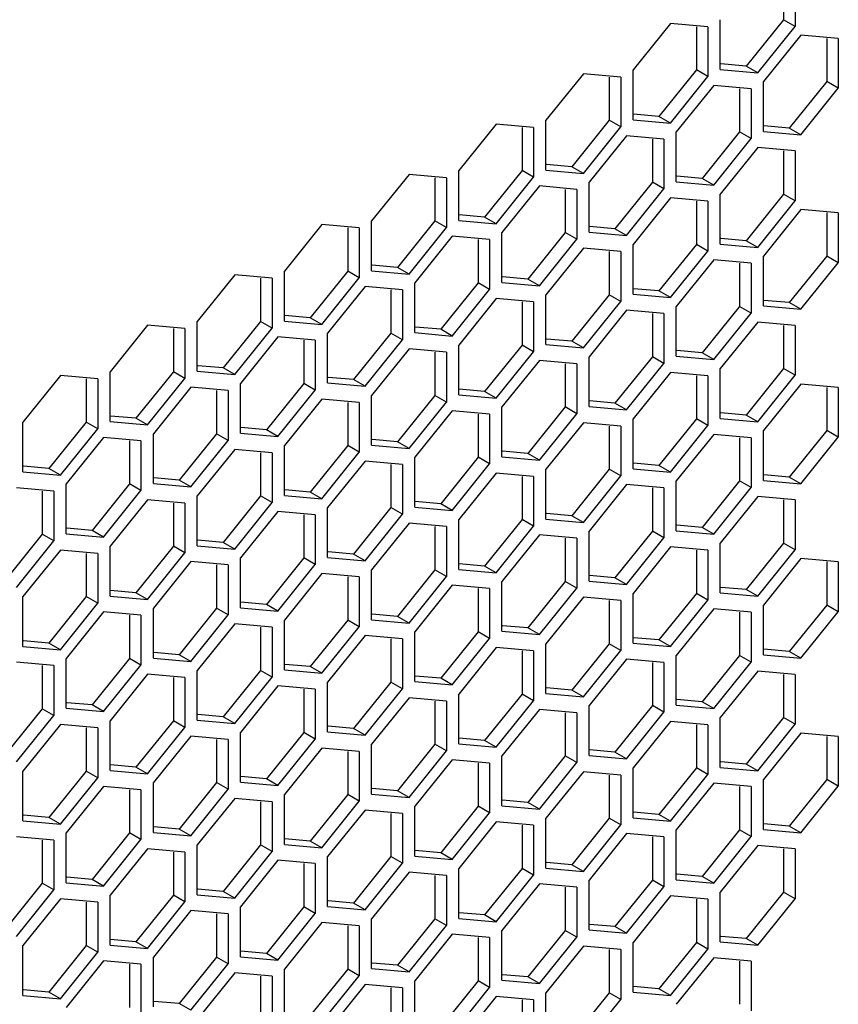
# Model space of a CAD drawing. Header units: millimetres. Extents: x 230 to 1786, y 331 to 2484.
# Tile 16 of 18: x 1487 to 1562, y 1313 to 1403. Entities that reach past the tile are written whole.
import ezdxf

# ---------------------------------------------------------------- set-up
doc = ezdxf.new("R2010")
doc.units = ezdxf.units.MM
doc.header["$LTSCALE"] = 183.04178
doc.layers.add('00_COMPONENTS_6', color=7, linetype='CONTINUOUS')

msp = doc.modelspace()

# ---------------------------------------------------------------- linework, layer by layer
at = {"layer": '00_COMPONENTS_6', "color": 7, "linetype": 'Continuous'}
for p, q in [((1557.397, 1407.44), (1557.397, 1403.48)), ((1558.457, 1407.44), (1558.457, 1402.868)), ((1551.598, 1398.908), (1551.598, 1403.481)), ((1557.397, 1403.48), (1553.967, 1399.214)), ((1558.457, 1402.868), (1557.397, 1403.48)), ((1547.038, 1403.134), (1543.608, 1398.867)), ((1550.467, 1402.827), (1547.038, 1403.134)), ((1549.406, 1402.827), (1549.406, 1398.867)), ((1550.467, 1402.827), (1550.467, 1398.255)), ((1555.028, 1398.602), (1558.457, 1402.868)), ((1558.988, 1402.066), (1555.558, 1397.8)), ((1562.417, 1401.76), (1558.988, 1402.066)), ((1561.356, 1401.76), (1561.356, 1397.8)), ((1562.417, 1401.76), (1562.417, 1397.187)), ((1553.967, 1399.214), (1551.644, 1399.421)), ((1555.028, 1398.602), (1553.967, 1399.214)), ((1539.047, 1398.521), (1535.618, 1394.254)), ((1542.477, 1398.214), (1539.047, 1398.521)), ((1541.416, 1398.214), (1541.416, 1394.254)), ((1542.477, 1398.214), (1542.477, 1393.642)), ((1543.608, 1394.295), (1543.608, 1398.867)), ((1549.406, 1398.867), (1545.977, 1394.601)), ((1547.038, 1393.988), (1550.467, 1398.255)), ((1550.467, 1398.255), (1549.406, 1398.867)), ((1551.598, 1398.908), (1555.028, 1398.602)), ((1550.997, 1397.453), (1547.568, 1393.187)), ((1554.427, 1397.147), (1550.997, 1397.453)), ((1553.366, 1397.147), (1553.366, 1393.186)), ((1554.427, 1397.147), (1554.427, 1392.574)), ((1555.558, 1393.227), (1555.558, 1397.8)), ((1561.356, 1397.8), (1557.927, 1393.533)), ((1558.988, 1392.921), (1562.417, 1397.187)), ((1562.417, 1397.187), (1561.356, 1397.8)), ((1545.977, 1394.601), (1543.654, 1394.808)), ((1547.038, 1393.988), (1545.977, 1394.601)), ((1531.057, 1393.907), (1527.628, 1389.641)), ((1534.487, 1393.601), (1531.057, 1393.907)), ((1533.426, 1393.601), (1533.426, 1389.641)), ((1534.487, 1393.601), (1534.487, 1389.028)), ((1535.618, 1389.682), (1535.618, 1394.254)), ((1541.416, 1394.254), (1537.987, 1389.988)), ((1539.047, 1389.375), (1542.477, 1393.642)), ((1542.477, 1393.642), (1541.416, 1394.254)), ((1543.608, 1394.295), (1547.038, 1393.988)), ((1557.927, 1393.533), (1555.604, 1393.741)), ((1558.988, 1392.921), (1557.927, 1393.533)), ((1543.007, 1392.84), (1539.578, 1388.574)), ((1546.437, 1392.534), (1543.007, 1392.84)), ((1547.568, 1388.614), (1547.568, 1393.187)), ((1553.366, 1393.186), (1549.937, 1388.92)), ((1554.427, 1392.574), (1553.366, 1393.186)), ((1555.558, 1393.227), (1558.988, 1392.921)), ((1545.376, 1392.534), (1545.376, 1388.573)), ((1546.437, 1392.534), (1546.437, 1387.961)), ((1550.997, 1388.308), (1554.427, 1392.574)), ((1555.028, 1391.743), (1551.598, 1387.477)), ((1558.457, 1391.437), (1555.028, 1391.743)), ((1557.397, 1391.437), (1557.397, 1387.477)), ((1558.457, 1391.437), (1558.457, 1386.864)), ((1537.987, 1389.988), (1535.664, 1390.195)), ((1539.047, 1389.375), (1537.987, 1389.988)), ((1523.067, 1389.294), (1519.637, 1385.028)), ((1526.496, 1388.988), (1523.067, 1389.294)), ((1525.436, 1388.988), (1525.436, 1385.028)), ((1526.496, 1388.988), (1526.496, 1384.415)), ((1527.628, 1385.068), (1527.628, 1389.641)), ((1533.426, 1389.641), (1529.996, 1385.374)), ((1531.057, 1384.762), (1534.487, 1389.028)), ((1534.487, 1389.028), (1533.426, 1389.641)), ((1535.618, 1389.682), (1539.047, 1389.375)), ((1549.937, 1388.92), (1547.614, 1389.128)), ((1535.017, 1388.227), (1531.587, 1383.96)), ((1538.446, 1387.92), (1535.017, 1388.227)), ((1539.578, 1384.001), (1539.578, 1388.574)), ((1545.376, 1388.573), (1541.946, 1384.307)), ((1546.437, 1387.961), (1545.376, 1388.573)), ((1547.568, 1388.614), (1550.997, 1388.308)), ((1550.997, 1388.308), (1549.937, 1388.92)), ((1537.386, 1387.92), (1537.386, 1383.96)), ((1538.446, 1387.92), (1538.446, 1383.348)), ((1543.007, 1383.695), (1546.437, 1387.961)), ((1551.598, 1382.904), (1551.598, 1387.477)), ((1557.397, 1387.477), (1553.967, 1383.21)), ((1558.457, 1386.864), (1557.397, 1387.477)), ((1547.038, 1387.13), (1543.608, 1382.864)), ((1550.467, 1386.824), (1547.038, 1387.13)), ((1549.406, 1386.824), (1549.406, 1382.864)), ((1550.467, 1386.824), (1550.467, 1382.251)), ((1555.028, 1382.598), (1558.457, 1386.864)), ((1529.996, 1385.374), (1527.673, 1385.582)), ((1531.057, 1384.762), (1529.996, 1385.374)), ((1558.988, 1386.063), (1555.558, 1381.796)), ((1562.417, 1385.756), (1558.988, 1386.063)), ((1561.356, 1385.756), (1561.356, 1381.796)), ((1562.417, 1385.756), (1562.417, 1381.184)), ((1515.077, 1384.681), (1511.647, 1380.415)), ((1518.506, 1384.375), (1515.077, 1384.681)), ((1519.637, 1380.455), (1519.637, 1385.028)), ((1525.436, 1385.028), (1522.006, 1380.761)), ((1526.496, 1384.415), (1525.436, 1385.028)), ((1527.628, 1385.068), (1531.057, 1384.762)), ((1541.946, 1384.307), (1539.624, 1384.514)), ((1517.445, 1384.375), (1517.445, 1380.414)), ((1518.506, 1384.375), (1518.506, 1379.802)), ((1523.067, 1380.149), (1526.496, 1384.415)), ((1527.027, 1383.614), (1523.597, 1379.347)), ((1530.456, 1383.307), (1527.027, 1383.614)), ((1531.587, 1379.388), (1531.587, 1383.96)), ((1537.386, 1383.96), (1533.956, 1379.694)), ((1538.446, 1383.348), (1537.386, 1383.96)), ((1539.578, 1384.001), (1543.007, 1383.695)), ((1543.007, 1383.695), (1541.946, 1384.307)), ((1529.395, 1383.307), (1529.395, 1379.347)), ((1530.456, 1383.307), (1530.456, 1378.735)), ((1535.017, 1379.081), (1538.446, 1383.348)), ((1543.608, 1378.291), (1543.608, 1382.864)), ((1549.406, 1382.864), (1545.977, 1378.597)), ((1550.467, 1382.251), (1549.406, 1382.864)), ((1551.598, 1382.904), (1555.028, 1382.598)), ((1553.967, 1383.21), (1551.644, 1383.418)), ((1555.028, 1382.598), (1553.967, 1383.21)), ((1539.047, 1382.517), (1535.618, 1378.251)), ((1542.477, 1382.211), (1539.047, 1382.517)), ((1541.416, 1382.211), (1541.416, 1378.25)), ((1542.477, 1382.211), (1542.477, 1377.638)), ((1547.038, 1377.985), (1550.467, 1382.251)), ((1555.558, 1377.224), (1555.558, 1381.796)), ((1561.356, 1381.796), (1557.927, 1377.53)), ((1562.417, 1381.184), (1561.356, 1381.796)), ((1522.006, 1380.761), (1519.683, 1380.969)), ((1550.997, 1381.45), (1547.568, 1377.183)), ((1554.427, 1381.143), (1550.997, 1381.45)), ((1553.366, 1381.143), (1553.366, 1377.183)), ((1554.427, 1381.143), (1554.427, 1376.571)), ((1558.988, 1376.917), (1562.417, 1381.184)), ((1507.086, 1380.068), (1503.657, 1375.802)), ((1510.516, 1379.762), (1507.086, 1380.068)), ((1511.647, 1375.842), (1511.647, 1380.415)), ((1517.445, 1380.414), (1514.016, 1376.148)), ((1518.506, 1379.802), (1517.445, 1380.414)), ((1519.637, 1380.455), (1523.067, 1380.149)), ((1523.067, 1380.149), (1522.006, 1380.761)), ((1509.455, 1379.762), (1509.455, 1375.801)), ((1510.516, 1379.762), (1510.516, 1375.189)), ((1515.077, 1375.536), (1518.506, 1379.802)), ((1523.597, 1374.775), (1523.597, 1379.347)), ((1529.395, 1379.347), (1525.966, 1375.081)), ((1530.456, 1378.735), (1529.395, 1379.347)), ((1531.587, 1379.388), (1535.017, 1379.081)), ((1533.956, 1379.694), (1531.633, 1379.901)), ((1535.017, 1379.081), (1533.956, 1379.694)), ((1519.036, 1379), (1515.607, 1374.734)), ((1522.466, 1378.694), (1519.036, 1379)), ((1521.405, 1378.694), (1521.405, 1374.734)), ((1522.466, 1378.694), (1522.466, 1374.121)), ((1527.027, 1374.468), (1530.456, 1378.735)), ((1535.618, 1373.678), (1535.618, 1378.251)), ((1541.416, 1378.25), (1537.987, 1373.984)), ((1542.477, 1377.638), (1541.416, 1378.25)), ((1543.608, 1378.291), (1547.038, 1377.985)), ((1545.977, 1378.597), (1543.654, 1378.805)), ((1547.038, 1377.985), (1545.977, 1378.597)), ((1531.057, 1377.904), (1527.628, 1373.638)), ((1534.487, 1377.598), (1531.057, 1377.904)), ((1533.426, 1377.598), (1533.426, 1373.637)), ((1534.487, 1377.598), (1534.487, 1373.025)), ((1539.047, 1373.372), (1542.477, 1377.638)), ((1557.927, 1377.53), (1555.604, 1377.737)), ((1558.988, 1376.917), (1557.927, 1377.53)), ((1514.016, 1376.148), (1511.693, 1376.356)), ((1543.007, 1376.836), (1539.578, 1372.57)), ((1546.437, 1376.53), (1543.007, 1376.836)), ((1545.376, 1376.53), (1545.376, 1372.57)), ((1546.437, 1376.53), (1546.437, 1371.957)), ((1547.568, 1372.611), (1547.568, 1377.183)), ((1553.366, 1377.183), (1549.937, 1372.917)), ((1550.997, 1372.304), (1554.427, 1376.571)), ((1554.427, 1376.571), (1553.366, 1377.183)), ((1555.558, 1377.224), (1558.988, 1376.917)), ((1499.096, 1375.455), (1495.667, 1371.188)), ((1502.525, 1375.148), (1499.096, 1375.455)), ((1503.657, 1371.229), (1503.657, 1375.802)), ((1509.455, 1375.801), (1506.026, 1371.535)), ((1510.516, 1375.189), (1509.455, 1375.801)), ((1511.647, 1375.842), (1515.077, 1375.536)), ((1515.077, 1375.536), (1514.016, 1376.148)), ((1555.028, 1375.74), (1551.598, 1371.474)), ((1558.457, 1375.434), (1555.028, 1375.74)), ((1501.465, 1375.148), (1501.465, 1371.188)), ((1502.525, 1375.148), (1502.525, 1370.576)), ((1507.086, 1370.923), (1510.516, 1375.189)), ((1515.607, 1370.161), (1515.607, 1374.734)), ((1521.405, 1374.734), (1517.976, 1370.467)), ((1522.466, 1374.121), (1521.405, 1374.734)), ((1523.597, 1374.775), (1527.027, 1374.468)), ((1525.966, 1375.081), (1523.643, 1375.288)), ((1527.027, 1374.468), (1525.966, 1375.081)), ((1557.397, 1375.434), (1557.397, 1371.473)), ((1558.457, 1375.434), (1558.457, 1370.861)), ((1511.046, 1374.387), (1507.617, 1370.121)), ((1514.475, 1374.081), (1511.046, 1374.387)), ((1513.415, 1374.081), (1513.415, 1370.121)), ((1514.475, 1374.081), (1514.475, 1369.508)), ((1519.036, 1369.855), (1522.466, 1374.121)), ((1527.628, 1369.065), (1527.628, 1373.638)), ((1533.426, 1373.637), (1529.996, 1369.371)), ((1534.487, 1373.025), (1533.426, 1373.637)), ((1535.618, 1373.678), (1539.047, 1373.372)), ((1537.987, 1373.984), (1535.664, 1374.192)), ((1539.047, 1373.372), (1537.987, 1373.984)), ((1523.067, 1373.291), (1519.637, 1369.024)), ((1526.496, 1372.984), (1523.067, 1373.291)), ((1525.436, 1372.984), (1525.436, 1369.024)), ((1526.496, 1372.984), (1526.496, 1368.412)), ((1531.057, 1368.759), (1534.487, 1373.025)), ((1549.937, 1372.917), (1547.614, 1373.124)), ((1550.997, 1372.304), (1549.937, 1372.917)), ((1535.017, 1372.223), (1531.587, 1367.957)), ((1538.446, 1371.917), (1535.017, 1372.223)), ((1537.386, 1371.917), (1537.386, 1367.957)), ((1538.446, 1371.917), (1538.446, 1367.344)), ((1539.578, 1367.997), (1539.578, 1372.57)), ((1545.376, 1372.57), (1541.946, 1368.303)), ((1543.007, 1367.691), (1546.437, 1371.957)), ((1546.437, 1371.957), (1545.376, 1372.57)), ((1547.568, 1372.611), (1550.997, 1372.304)), ((1495.667, 1366.616), (1495.667, 1371.188)), ((1501.465, 1371.188), (1498.035, 1366.922)), ((1502.525, 1370.576), (1501.465, 1371.188)), ((1503.657, 1371.229), (1507.086, 1370.923)), ((1506.026, 1371.535), (1503.703, 1371.742)), ((1507.086, 1370.923), (1506.026, 1371.535)), ((1547.038, 1371.127), (1543.608, 1366.86)), ((1550.467, 1370.82), (1547.038, 1371.127)), ((1551.598, 1366.901), (1551.598, 1371.474)), ((1557.397, 1371.473), (1553.967, 1367.207)), ((1558.457, 1370.861), (1557.397, 1371.473)), ((1491.106, 1370.842), (1487.676, 1366.575)), ((1494.535, 1370.535), (1491.106, 1370.842)), ((1493.474, 1370.535), (1493.474, 1366.575)), ((1494.535, 1370.535), (1494.535, 1365.963)), ((1499.096, 1366.309), (1502.525, 1370.576)), ((1507.617, 1365.548), (1507.617, 1370.121)), ((1513.415, 1370.121), (1509.985, 1365.854)), ((1514.475, 1369.508), (1513.415, 1370.121)), ((1515.607, 1370.161), (1519.036, 1369.855)), ((1517.976, 1370.467), (1515.653, 1370.675)), ((1519.036, 1369.855), (1517.976, 1370.467)), ((1549.406, 1370.82), (1549.406, 1366.86)), ((1550.467, 1370.82), (1550.467, 1366.248)), ((1555.028, 1366.595), (1558.457, 1370.861)), ((1558.988, 1370.059), (1555.558, 1365.793)), ((1562.417, 1369.753), (1558.988, 1370.059)), ((1503.056, 1369.774), (1499.626, 1365.508)), ((1506.485, 1369.468), (1503.056, 1369.774)), ((1505.425, 1369.468), (1505.425, 1365.507)), ((1506.485, 1369.468), (1506.485, 1364.895)), ((1511.046, 1365.242), (1514.475, 1369.508)), ((1529.996, 1369.371), (1527.673, 1369.578)), ((1531.057, 1368.759), (1529.996, 1369.371)), ((1561.356, 1369.753), (1561.356, 1365.793)), ((1562.417, 1369.753), (1562.417, 1365.18)), ((1515.077, 1368.678), (1511.647, 1364.411)), ((1518.506, 1368.371), (1515.077, 1368.678)), ((1517.445, 1368.371), (1517.445, 1364.411)), ((1518.506, 1368.371), (1518.506, 1363.799)), ((1519.637, 1364.452), (1519.637, 1369.024)), ((1525.436, 1369.024), (1522.006, 1364.758)), ((1523.067, 1364.145), (1526.496, 1368.412)), ((1526.496, 1368.412), (1525.436, 1369.024)), ((1527.628, 1369.065), (1531.057, 1368.759)), ((1541.946, 1368.303), (1539.624, 1368.511)), ((1543.007, 1367.691), (1541.946, 1368.303)), ((1527.027, 1367.61), (1523.597, 1363.344)), ((1530.456, 1367.304), (1527.027, 1367.61)), ((1531.587, 1363.384), (1531.587, 1367.957)), ((1537.386, 1367.957), (1533.956, 1363.69)), ((1535.017, 1363.078), (1538.446, 1367.344)), ((1538.446, 1367.344), (1537.386, 1367.957)), ((1539.578, 1367.997), (1543.007, 1367.691)), ((1553.967, 1367.207), (1551.644, 1367.414)), ((1487.676, 1362.003), (1487.676, 1366.575)), ((1493.474, 1366.575), (1490.045, 1362.309)), ((1494.535, 1365.963), (1493.474, 1366.575)), ((1495.667, 1366.616), (1499.096, 1366.309)), ((1498.035, 1366.922), (1495.712, 1367.129)), ((1499.096, 1366.309), (1498.035, 1366.922)), ((1529.395, 1367.304), (1529.395, 1363.343)), ((1530.456, 1367.304), (1530.456, 1362.731)), ((1539.047, 1366.514), (1535.618, 1362.247)), ((1542.477, 1366.207), (1539.047, 1366.514)), ((1543.608, 1362.288), (1543.608, 1366.86)), ((1549.406, 1366.86), (1545.977, 1362.594)), ((1550.467, 1366.248), (1549.406, 1366.86)), ((1551.598, 1366.901), (1555.028, 1366.595)), ((1555.028, 1366.595), (1553.967, 1367.207)), ((1491.106, 1361.696), (1494.535, 1365.963)), ((1499.626, 1360.935), (1499.626, 1365.508)), ((1505.425, 1365.507), (1501.995, 1361.241)), ((1506.485, 1364.895), (1505.425, 1365.507)), ((1507.617, 1365.548), (1511.046, 1365.242)), ((1509.985, 1365.854), (1507.662, 1366.062)), ((1511.046, 1365.242), (1509.985, 1365.854)), ((1541.416, 1366.207), (1541.416, 1362.247)), ((1542.477, 1366.207), (1542.477, 1361.635)), ((1547.038, 1361.981), (1550.467, 1366.248)), ((1555.558, 1361.22), (1555.558, 1365.793)), ((1561.356, 1365.793), (1557.927, 1361.526)), ((1562.417, 1365.18), (1561.356, 1365.793)), ((1495.065, 1365.161), (1491.636, 1360.895)), ((1498.495, 1364.855), (1495.065, 1365.161)), ((1497.434, 1364.855), (1497.434, 1360.894)), ((1498.495, 1364.855), (1498.495, 1360.282)), ((1503.056, 1360.629), (1506.485, 1364.895)), ((1522.006, 1364.758), (1519.683, 1364.965)), ((1523.067, 1364.145), (1522.006, 1364.758)), ((1550.997, 1365.446), (1547.568, 1361.18)), ((1554.427, 1365.14), (1550.997, 1365.446)), ((1553.366, 1365.14), (1553.366, 1361.18)), ((1554.427, 1365.14), (1554.427, 1360.567)), ((1558.988, 1360.914), (1562.417, 1365.18)), ((1507.086, 1364.064), (1503.657, 1359.798)), ((1510.516, 1363.758), (1507.086, 1364.064)), ((1509.455, 1363.758), (1509.455, 1359.798)), ((1510.516, 1363.758), (1510.516, 1359.185)), ((1511.647, 1359.839), (1511.647, 1364.411)), ((1517.445, 1364.411), (1514.016, 1360.145)), ((1515.077, 1359.532), (1518.506, 1363.799)), ((1518.506, 1363.799), (1517.445, 1364.411)), ((1519.637, 1364.452), (1523.067, 1364.145)), ((1533.956, 1363.69), (1531.633, 1363.898)), ((1519.036, 1362.997), (1515.607, 1358.731)), ((1522.466, 1362.691), (1519.036, 1362.997)), ((1523.597, 1358.771), (1523.597, 1363.344)), ((1529.395, 1363.343), (1525.966, 1359.077)), ((1530.456, 1362.731), (1529.395, 1363.343)), ((1531.587, 1363.384), (1535.017, 1363.078)), ((1535.017, 1363.078), (1533.956, 1363.69)), ((1545.977, 1362.594), (1543.654, 1362.801)), ((1487.676, 1362.003), (1491.106, 1361.696)), ((1490.045, 1362.309), (1487.722, 1362.516)), ((1491.106, 1361.696), (1490.045, 1362.309)), ((1521.405, 1362.691), (1521.405, 1358.73)), ((1522.466, 1362.691), (1522.466, 1358.118)), ((1527.027, 1358.465), (1530.456, 1362.731)), ((1531.057, 1361.9), (1527.628, 1357.634)), ((1534.487, 1361.594), (1531.057, 1361.9)), ((1535.618, 1357.675), (1535.618, 1362.247)), ((1541.416, 1362.247), (1537.987, 1357.981)), ((1542.477, 1361.635), (1541.416, 1362.247)), ((1543.608, 1362.288), (1547.038, 1361.981)), ((1547.038, 1361.981), (1545.977, 1362.594)), ((1501.995, 1361.241), (1499.672, 1361.449)), ((1503.056, 1360.629), (1501.995, 1361.241)), ((1533.426, 1361.594), (1533.426, 1357.634)), ((1534.487, 1361.594), (1534.487, 1357.021)), ((1539.047, 1357.368), (1542.477, 1361.635)), ((1547.568, 1356.607), (1547.568, 1361.18)), ((1553.366, 1361.18), (1549.937, 1356.913)), ((1554.427, 1360.567), (1553.366, 1361.18)), ((1555.558, 1361.22), (1558.988, 1360.914)), ((1557.927, 1361.526), (1555.604, 1361.734)), ((1558.988, 1360.914), (1557.927, 1361.526)), ((1490.505, 1360.241), (1487.075, 1360.548)), ((1489.444, 1360.241), (1489.444, 1356.281)), ((1490.505, 1360.241), (1490.505, 1355.669)), ((1491.636, 1356.322), (1491.636, 1360.895)), ((1497.434, 1360.894), (1494.005, 1356.628)), ((1495.065, 1356.016), (1498.495, 1360.282)), ((1498.495, 1360.282), (1497.434, 1360.894)), ((1499.626, 1360.935), (1503.056, 1360.629)), ((1514.016, 1360.145), (1511.693, 1360.352)), ((1515.077, 1359.532), (1514.016, 1360.145)), ((1543.007, 1360.833), (1539.578, 1356.567)), ((1546.437, 1360.527), (1543.007, 1360.833)), ((1545.376, 1360.527), (1545.376, 1356.566)), ((1546.437, 1360.527), (1546.437, 1355.954)), ((1550.997, 1356.301), (1554.427, 1360.567)), ((1499.096, 1359.451), (1495.667, 1355.185)), ((1502.525, 1359.145), (1499.096, 1359.451)), ((1503.657, 1355.225), (1503.657, 1359.798)), ((1509.455, 1359.798), (1506.026, 1355.531)), ((1507.086, 1354.919), (1510.516, 1359.185)), ((1510.516, 1359.185), (1509.455, 1359.798)), ((1511.647, 1359.839), (1515.077, 1359.532)), ((1525.966, 1359.077), (1523.643, 1359.285)), ((1555.028, 1359.736), (1551.598, 1355.47)), ((1558.457, 1359.43), (1555.028, 1359.736)), ((1557.397, 1359.43), (1557.397, 1355.47)), ((1558.457, 1359.43), (1558.457, 1354.857)), ((1501.465, 1359.145), (1501.465, 1355.185)), ((1502.525, 1359.145), (1502.525, 1354.572)), ((1511.046, 1358.384), (1507.617, 1354.117)), ((1514.475, 1358.077), (1511.046, 1358.384)), ((1515.607, 1354.158), (1515.607, 1358.731)), ((1521.405, 1358.73), (1517.976, 1354.464)), ((1522.466, 1358.118), (1521.405, 1358.73)), ((1523.597, 1358.771), (1527.027, 1358.465)), ((1527.027, 1358.465), (1525.966, 1359.077)), ((1513.415, 1358.077), (1513.415, 1354.117)), ((1514.475, 1358.077), (1514.475, 1353.505)), ((1519.036, 1353.852), (1522.466, 1358.118)), ((1527.628, 1353.061), (1527.628, 1357.634)), ((1533.426, 1357.634), (1529.996, 1353.368)), ((1534.487, 1357.021), (1533.426, 1357.634)), ((1535.618, 1357.675), (1539.047, 1357.368)), ((1537.987, 1357.981), (1535.664, 1358.188)), ((1539.047, 1357.368), (1537.987, 1357.981)), ((1494.005, 1356.628), (1491.682, 1356.835)), ((1495.065, 1356.016), (1494.005, 1356.628)), ((1523.067, 1357.287), (1519.637, 1353.021)), ((1526.496, 1356.981), (1523.067, 1357.287)), ((1525.436, 1356.981), (1525.436, 1353.021)), ((1526.496, 1356.981), (1526.496, 1352.408)), ((1531.057, 1352.755), (1534.487, 1357.021)), ((1539.578, 1351.994), (1539.578, 1356.567)), ((1545.376, 1356.566), (1541.946, 1352.3)), ((1546.437, 1355.954), (1545.376, 1356.566)), ((1547.568, 1356.607), (1550.997, 1356.301)), ((1549.937, 1356.913), (1547.614, 1357.121)), ((1550.997, 1356.301), (1549.937, 1356.913)), ((1489.444, 1356.281), (1486.015, 1352.015)), ((1487.075, 1351.402), (1490.505, 1355.669)), ((1490.505, 1355.669), (1489.444, 1356.281)), ((1491.636, 1356.322), (1495.065, 1356.016)), ((1506.026, 1355.531), (1503.703, 1355.739)), ((1535.017, 1356.22), (1531.587, 1351.954)), ((1538.446, 1355.913), (1535.017, 1356.22)), ((1537.386, 1355.913), (1537.386, 1351.953)), ((1538.446, 1355.913), (1538.446, 1351.341)), ((1543.007, 1351.688), (1546.437, 1355.954)), ((1491.106, 1354.838), (1487.676, 1350.572)), ((1494.535, 1354.532), (1491.106, 1354.838)), ((1495.667, 1350.612), (1495.667, 1355.185)), ((1501.465, 1355.185), (1498.035, 1350.918)), ((1502.525, 1354.572), (1501.465, 1355.185)), ((1503.657, 1355.225), (1507.086, 1354.919)), ((1507.086, 1354.919), (1506.026, 1355.531)), ((1517.976, 1354.464), (1515.653, 1354.672)), ((1547.038, 1355.123), (1543.608, 1350.857)), ((1550.467, 1354.817), (1547.038, 1355.123)), ((1549.406, 1354.817), (1549.406, 1350.857)), ((1550.467, 1354.817), (1550.467, 1350.244)), ((1551.598, 1350.898), (1551.598, 1355.47)), ((1557.397, 1355.47), (1553.967, 1351.204)), ((1555.028, 1350.591), (1558.457, 1354.857)), ((1558.457, 1354.857), (1557.397, 1355.47)), ((1493.474, 1354.532), (1493.474, 1350.571)), ((1494.535, 1354.532), (1494.535, 1349.959)), ((1499.096, 1350.306), (1502.525, 1354.572)), ((1503.056, 1353.771), (1499.626, 1349.504)), ((1506.485, 1353.464), (1503.056, 1353.771)), ((1507.617, 1349.545), (1507.617, 1354.117)), ((1513.415, 1354.117), (1509.985, 1349.851)), ((1514.475, 1353.505), (1513.415, 1354.117)), ((1515.607, 1354.158), (1519.036, 1353.852)), ((1519.036, 1353.852), (1517.976, 1354.464)), ((1558.988, 1354.056), (1555.558, 1349.79)), ((1562.417, 1353.75), (1558.988, 1354.056)), ((1505.425, 1353.464), (1505.425, 1349.504)), ((1506.485, 1353.464), (1506.485, 1348.892)), ((1511.046, 1349.238), (1514.475, 1353.505)), ((1519.637, 1348.448), (1519.637, 1353.021)), ((1525.436, 1353.021), (1522.006, 1348.754)), ((1526.496, 1352.408), (1525.436, 1353.021)), ((1527.628, 1353.061), (1531.057, 1352.755)), ((1529.996, 1353.368), (1527.673, 1353.575)), ((1531.057, 1352.755), (1529.996, 1353.368)), ((1561.356, 1353.75), (1561.356, 1349.789)), ((1562.417, 1353.75), (1562.417, 1349.177)), ((1515.077, 1352.674), (1511.647, 1348.408)), ((1518.506, 1352.368), (1515.077, 1352.674)), ((1517.445, 1352.368), (1517.445, 1348.407)), ((1518.506, 1352.368), (1518.506, 1347.795)), ((1523.067, 1348.142), (1526.496, 1352.408)), ((1539.578, 1351.994), (1543.007, 1351.688)), ((1541.946, 1352.3), (1539.624, 1352.508)), ((1543.007, 1351.688), (1541.946, 1352.3)), ((1498.035, 1350.918), (1495.712, 1351.126)), ((1527.027, 1351.607), (1523.597, 1347.34)), ((1530.456, 1351.3), (1527.027, 1351.607)), ((1529.395, 1351.3), (1529.395, 1347.34)), ((1530.456, 1351.3), (1530.456, 1346.728)), ((1531.587, 1347.381), (1531.587, 1351.954)), ((1537.386, 1351.953), (1533.956, 1347.687)), ((1535.017, 1347.075), (1538.446, 1351.341)), ((1538.446, 1351.341), (1537.386, 1351.953)), ((1553.967, 1351.204), (1551.644, 1351.411)), ((1555.028, 1350.591), (1553.967, 1351.204)), ((1487.676, 1345.999), (1487.676, 1350.572)), ((1493.474, 1350.571), (1490.045, 1346.305)), ((1494.535, 1349.959), (1493.474, 1350.571)), ((1495.667, 1350.612), (1499.096, 1350.306)), ((1499.096, 1350.306), (1498.035, 1350.918)), ((1539.047, 1350.51), (1535.618, 1346.244)), ((1542.477, 1350.204), (1539.047, 1350.51)), ((1541.416, 1350.204), (1541.416, 1346.244)), ((1542.477, 1350.204), (1542.477, 1345.631)), ((1543.608, 1346.284), (1543.608, 1350.857)), ((1549.406, 1350.857), (1545.977, 1346.59)), ((1547.038, 1345.978), (1550.467, 1350.244)), ((1550.467, 1350.244), (1549.406, 1350.857)), ((1551.598, 1350.898), (1555.028, 1350.591)), ((1491.106, 1345.693), (1494.535, 1349.959)), ((1499.626, 1344.932), (1499.626, 1349.504)), ((1505.425, 1349.504), (1501.995, 1345.238)), ((1506.485, 1348.892), (1505.425, 1349.504)), ((1507.617, 1349.545), (1511.046, 1349.238)), ((1509.985, 1349.851), (1507.662, 1350.058)), ((1511.046, 1349.238), (1509.985, 1349.851)), ((1550.997, 1349.443), (1547.568, 1345.176)), ((1554.427, 1349.136), (1550.997, 1349.443)), ((1555.558, 1345.217), (1555.558, 1349.79)), ((1561.356, 1349.789), (1557.927, 1345.523)), ((1562.417, 1349.177), (1561.356, 1349.789)), ((1495.065, 1349.157), (1491.636, 1344.891)), ((1498.495, 1348.851), (1495.065, 1349.157)), ((1497.434, 1348.851), (1497.434, 1344.891)), ((1498.495, 1348.851), (1498.495, 1344.278)), ((1503.056, 1344.625), (1506.485, 1348.892)), ((1511.647, 1343.835), (1511.647, 1348.408)), ((1517.445, 1348.407), (1514.016, 1344.141)), ((1518.506, 1347.795), (1517.445, 1348.407)), ((1519.637, 1348.448), (1523.067, 1348.142)), ((1522.006, 1348.754), (1519.683, 1348.962)), ((1523.067, 1348.142), (1522.006, 1348.754)), ((1553.366, 1349.136), (1553.366, 1345.176)), ((1554.427, 1349.136), (1554.427, 1344.564)), ((1558.988, 1344.911), (1562.417, 1349.177)), ((1507.086, 1348.061), (1503.657, 1343.795)), ((1510.516, 1347.755), (1507.086, 1348.061)), ((1509.455, 1347.755), (1509.455, 1343.794)), ((1510.516, 1347.755), (1510.516, 1343.182)), ((1515.077, 1343.529), (1518.506, 1347.795)), ((1533.956, 1347.687), (1531.633, 1347.894)), ((1535.017, 1347.075), (1533.956, 1347.687)), ((1519.036, 1346.994), (1515.607, 1342.727)), ((1522.466, 1346.687), (1519.036, 1346.994)), ((1521.405, 1346.687), (1521.405, 1342.727)), ((1522.466, 1346.687), (1522.466, 1342.115)), ((1523.597, 1342.768), (1523.597, 1347.34)), ((1529.395, 1347.34), (1525.966, 1343.074)), ((1527.027, 1342.461), (1530.456, 1346.728)), ((1530.456, 1346.728), (1529.395, 1347.34)), ((1531.587, 1347.381), (1535.017, 1347.075)), ((1545.977, 1346.59), (1543.654, 1346.798)), ((1547.038, 1345.978), (1545.977, 1346.59)), ((1487.676, 1345.999), (1491.106, 1345.693)), ((1490.045, 1346.305), (1487.722, 1346.513)), ((1491.106, 1345.693), (1490.045, 1346.305)), ((1531.057, 1345.897), (1527.628, 1341.631)), ((1534.487, 1345.591), (1531.057, 1345.897)), ((1535.618, 1341.671), (1535.618, 1346.244)), ((1541.416, 1346.244), (1537.987, 1341.977)), ((1542.477, 1345.631), (1541.416, 1346.244)), ((1543.608, 1346.284), (1547.038, 1345.978)), ((1557.927, 1345.523), (1555.604, 1345.73)), ((1491.636, 1340.319), (1491.636, 1344.891)), ((1497.434, 1344.891), (1494.005, 1340.625)), ((1498.495, 1344.278), (1497.434, 1344.891)), ((1499.626, 1344.932), (1503.056, 1344.625)), ((1501.995, 1345.238), (1499.672, 1345.445)), ((1503.056, 1344.625), (1501.995, 1345.238)), ((1533.426, 1345.591), (1533.426, 1341.63)), ((1534.487, 1345.591), (1534.487, 1341.018)), ((1539.047, 1341.365), (1542.477, 1345.631)), ((1543.007, 1344.83), (1539.578, 1340.563)), ((1546.437, 1344.523), (1543.007, 1344.83)), ((1547.568, 1340.604), (1547.568, 1345.176)), ((1553.366, 1345.176), (1549.937, 1340.91)), ((1554.427, 1344.564), (1553.366, 1345.176)), ((1555.558, 1345.217), (1558.988, 1344.911)), ((1558.988, 1344.911), (1557.927, 1345.523)), ((1490.505, 1344.238), (1487.075, 1344.544)), ((1489.444, 1344.238), (1489.444, 1340.278)), ((1490.505, 1344.238), (1490.505, 1339.665)), ((1495.065, 1340.012), (1498.495, 1344.278)), ((1511.647, 1343.835), (1515.077, 1343.529)), ((1514.016, 1344.141), (1511.693, 1344.349)), ((1515.077, 1343.529), (1514.016, 1344.141)), ((1545.376, 1344.523), (1545.376, 1340.563)), ((1546.437, 1344.523), (1546.437, 1339.951)), ((1550.997, 1340.297), (1554.427, 1344.564)), ((1499.096, 1343.448), (1495.667, 1339.182)), ((1502.525, 1343.141), (1499.096, 1343.448)), ((1501.465, 1343.141), (1501.465, 1339.181)), ((1502.525, 1343.141), (1502.525, 1338.569)), ((1503.657, 1339.222), (1503.657, 1343.795)), ((1509.455, 1343.794), (1506.026, 1339.528)), ((1507.086, 1338.916), (1510.516, 1343.182)), ((1510.516, 1343.182), (1509.455, 1343.794)), ((1525.966, 1343.074), (1523.643, 1343.281)), ((1527.027, 1342.461), (1525.966, 1343.074)), ((1555.028, 1343.733), (1551.598, 1339.467)), ((1558.457, 1343.427), (1555.028, 1343.733)), ((1557.397, 1343.427), (1557.397, 1339.466)), ((1558.457, 1343.427), (1558.457, 1338.854)), ((1511.046, 1342.38), (1507.617, 1338.114)), ((1514.475, 1342.074), (1511.046, 1342.38)), ((1513.415, 1342.074), (1513.415, 1338.114)), ((1514.475, 1342.074), (1514.475, 1337.501)), ((1515.607, 1338.155), (1515.607, 1342.727)), ((1521.405, 1342.727), (1517.976, 1338.461)), ((1519.036, 1337.848), (1522.466, 1342.115)), ((1522.466, 1342.115), (1521.405, 1342.727)), ((1523.597, 1342.768), (1527.027, 1342.461)), ((1537.987, 1341.977), (1535.664, 1342.185)), ((1523.067, 1341.284), (1519.637, 1337.018)), ((1526.496, 1340.978), (1523.067, 1341.284)), ((1527.628, 1337.058), (1527.628, 1341.631)), ((1533.426, 1341.63), (1529.996, 1337.364)), ((1534.487, 1341.018), (1533.426, 1341.63)), ((1535.618, 1341.671), (1539.047, 1341.365)), ((1539.047, 1341.365), (1537.987, 1341.977)), ((1489.444, 1340.278), (1486.015, 1336.011)), ((1490.505, 1339.665), (1489.444, 1340.278)), ((1491.636, 1340.319), (1495.065, 1340.012)), ((1494.005, 1340.625), (1491.682, 1340.832)), ((1495.065, 1340.012), (1494.005, 1340.625)), ((1525.436, 1340.978), (1525.436, 1337.017)), ((1526.496, 1340.978), (1526.496, 1336.405)), ((1531.057, 1336.752), (1534.487, 1341.018)), ((1535.017, 1340.216), (1531.587, 1335.95)), ((1538.446, 1339.91), (1535.017, 1340.216)), ((1539.578, 1335.991), (1539.578, 1340.563)), ((1545.376, 1340.563), (1541.946, 1336.297)), ((1546.437, 1339.951), (1545.376, 1340.563)), ((1547.568, 1340.604), (1550.997, 1340.297)), ((1549.937, 1340.91), (1547.614, 1341.117)), ((1550.997, 1340.297), (1549.937, 1340.91)), ((1487.075, 1335.399), (1490.505, 1339.665)), ((1506.026, 1339.528), (1503.703, 1339.736)), ((1507.086, 1338.916), (1506.026, 1339.528)), ((1537.386, 1339.91), (1537.386, 1335.95)), ((1538.446, 1339.91), (1538.446, 1335.337)), ((1543.007, 1335.684), (1546.437, 1339.951)), ((1551.598, 1334.894), (1551.598, 1339.467)), ((1557.397, 1339.466), (1553.967, 1335.2)), ((1558.457, 1338.854), (1557.397, 1339.466)), ((1491.106, 1338.835), (1487.676, 1334.568)), ((1494.535, 1338.528), (1491.106, 1338.835)), ((1493.474, 1338.528), (1493.474, 1334.568)), ((1494.535, 1338.528), (1494.535, 1333.956)), ((1495.667, 1334.609), (1495.667, 1339.182)), ((1501.465, 1339.181), (1498.035, 1334.915)), ((1499.096, 1334.303), (1502.525, 1338.569)), ((1502.525, 1338.569), (1501.465, 1339.181)), ((1503.657, 1339.222), (1507.086, 1338.916)), ((1517.976, 1338.461), (1515.653, 1338.668)), ((1519.036, 1337.848), (1517.976, 1338.461)), ((1547.038, 1339.12), (1543.608, 1334.854)), ((1550.467, 1338.814), (1547.038, 1339.12)), ((1549.406, 1338.814), (1549.406, 1334.853)), ((1550.467, 1338.814), (1550.467, 1334.241)), ((1555.028, 1334.588), (1558.457, 1338.854)), ((1503.056, 1337.767), (1499.626, 1333.501)), ((1506.485, 1337.461), (1503.056, 1337.767)), ((1507.617, 1333.541), (1507.617, 1338.114)), ((1513.415, 1338.114), (1509.985, 1333.847)), ((1514.475, 1337.501), (1513.415, 1338.114)), ((1515.607, 1338.155), (1519.036, 1337.848)), ((1529.996, 1337.364), (1527.673, 1337.572)), ((1558.988, 1338.052), (1555.558, 1333.786)), ((1562.417, 1337.746), (1558.988, 1338.052)), ((1561.356, 1337.746), (1561.356, 1333.786)), ((1562.417, 1337.746), (1562.417, 1333.173)), ((1505.425, 1337.461), (1505.425, 1333.501)), ((1506.485, 1337.461), (1506.485, 1332.888)), ((1511.046, 1333.235), (1514.475, 1337.501)), ((1515.077, 1336.671), (1511.647, 1332.404)), ((1518.506, 1336.364), (1515.077, 1336.671)), ((1519.637, 1332.445), (1519.637, 1337.018)), ((1525.436, 1337.017), (1522.006, 1332.751)), ((1526.496, 1336.405), (1525.436, 1337.017)), ((1527.628, 1337.058), (1531.057, 1336.752)), ((1531.057, 1336.752), (1529.996, 1337.364)), ((1517.445, 1336.364), (1517.445, 1332.404)), ((1518.506, 1336.364), (1518.506, 1331.792)), ((1523.067, 1332.139), (1526.496, 1336.405)), ((1531.587, 1331.377), (1531.587, 1335.95)), ((1537.386, 1335.95), (1533.956, 1331.683)), ((1538.446, 1335.337), (1537.386, 1335.95)), ((1539.578, 1335.991), (1543.007, 1335.684)), ((1541.946, 1336.297), (1539.624, 1336.504)), ((1543.007, 1335.684), (1541.946, 1336.297)), ((1498.035, 1334.915), (1495.712, 1335.122)), ((1499.096, 1334.303), (1498.035, 1334.915)), ((1527.027, 1335.603), (1523.597, 1331.337)), ((1530.456, 1335.297), (1527.027, 1335.603)), ((1529.395, 1335.297), (1529.395, 1331.337)), ((1530.456, 1335.297), (1530.456, 1330.724)), ((1535.017, 1331.071), (1538.446, 1335.337)), ((1543.608, 1330.281), (1543.608, 1334.854)), ((1549.406, 1334.853), (1545.977, 1330.587)), ((1550.467, 1334.241), (1549.406, 1334.853)), ((1551.598, 1334.894), (1555.028, 1334.588)), ((1553.967, 1335.2), (1551.644, 1335.408)), ((1555.028, 1334.588), (1553.967, 1335.2)), ((1487.676, 1329.996), (1487.676, 1334.568)), ((1493.474, 1334.568), (1490.045, 1330.302)), ((1491.106, 1329.689), (1494.535, 1333.956)), ((1494.535, 1333.956), (1493.474, 1334.568)), ((1495.667, 1334.609), (1499.096, 1334.303)), ((1509.985, 1333.847), (1507.662, 1334.055)), ((1539.047, 1334.507), (1535.618, 1330.24)), ((1542.477, 1334.2), (1539.047, 1334.507)), ((1541.416, 1334.2), (1541.416, 1330.24)), ((1542.477, 1334.2), (1542.477, 1329.628)), ((1547.038, 1329.975), (1550.467, 1334.241)), ((1495.065, 1333.154), (1491.636, 1328.888)), ((1498.495, 1332.848), (1495.065, 1333.154)), ((1499.626, 1328.928), (1499.626, 1333.501)), ((1505.425, 1333.501), (1501.995, 1329.234)), ((1506.485, 1332.888), (1505.425, 1333.501)), ((1507.617, 1333.541), (1511.046, 1333.235)), ((1511.046, 1333.235), (1509.985, 1333.847)), ((1550.997, 1333.439), (1547.568, 1329.173)), ((1554.427, 1333.133), (1550.997, 1333.439)), ((1553.366, 1333.133), (1553.366, 1329.173)), ((1554.427, 1333.133), (1554.427, 1328.56)), ((1555.558, 1329.213), (1555.558, 1333.786)), ((1561.356, 1333.786), (1557.927, 1329.519)), ((1558.988, 1328.907), (1562.417, 1333.173)), ((1562.417, 1333.173), (1561.356, 1333.786)), ((1497.434, 1332.848), (1497.434, 1328.887)), ((1498.495, 1332.848), (1498.495, 1328.275)), ((1503.056, 1328.622), (1506.485, 1332.888)), ((1511.647, 1327.832), (1511.647, 1332.404)), ((1517.445, 1332.404), (1514.016, 1328.138)), ((1518.506, 1331.792), (1517.445, 1332.404)), ((1519.637, 1332.445), (1523.067, 1332.139)), ((1522.006, 1332.751), (1519.683, 1332.958)), ((1523.067, 1332.139), (1522.006, 1332.751)), ((1507.086, 1332.058), (1503.657, 1327.791)), ((1510.516, 1331.751), (1507.086, 1332.058)), ((1509.455, 1331.751), (1509.455, 1327.791)), ((1510.516, 1331.751), (1510.516, 1327.179)), ((1515.077, 1327.525), (1518.506, 1331.792)), ((1523.597, 1326.764), (1523.597, 1331.337)), ((1529.395, 1331.337), (1525.966, 1327.07)), ((1530.456, 1330.724), (1529.395, 1331.337)), ((1531.587, 1331.377), (1535.017, 1331.071)), ((1533.956, 1331.683), (1531.633, 1331.891)), ((1535.017, 1331.071), (1533.956, 1331.683)), ((1490.045, 1330.302), (1487.722, 1330.509)), ((1491.106, 1329.689), (1490.045, 1330.302)), ((1519.036, 1330.99), (1515.607, 1326.724)), ((1522.466, 1330.684), (1519.036, 1330.99)), ((1521.405, 1330.684), (1521.405, 1326.723)), ((1522.466, 1330.684), (1522.466, 1326.111)), ((1527.027, 1326.458), (1530.456, 1330.724)), ((1545.977, 1330.587), (1543.654, 1330.794)), ((1547.038, 1329.975), (1545.977, 1330.587)), ((1487.676, 1329.996), (1491.106, 1329.689)), ((1501.995, 1329.234), (1499.672, 1329.442)), ((1531.057, 1329.894), (1527.628, 1325.627)), ((1534.487, 1329.587), (1531.057, 1329.894)), ((1533.426, 1329.587), (1533.426, 1325.627)), ((1534.487, 1329.587), (1534.487, 1325.015)), ((1535.618, 1325.668), (1535.618, 1330.24)), ((1541.416, 1330.24), (1537.987, 1325.974)), ((1539.047, 1325.361), (1542.477, 1329.628)), ((1542.477, 1329.628), (1541.416, 1330.24)), ((1543.608, 1330.281), (1547.038, 1329.975)), ((1557.927, 1329.519), (1555.604, 1329.727)), ((1558.988, 1328.907), (1557.927, 1329.519)), ((1490.505, 1328.235), (1487.075, 1328.541)), ((1491.636, 1324.315), (1491.636, 1328.888)), ((1497.434, 1328.887), (1494.005, 1324.621)), ((1498.495, 1328.275), (1497.434, 1328.887)), ((1499.626, 1328.928), (1503.056, 1328.622)), ((1503.056, 1328.622), (1501.995, 1329.234)), ((1543.007, 1328.826), (1539.578, 1324.56)), ((1546.437, 1328.52), (1543.007, 1328.826)), ((1545.376, 1328.52), (1545.376, 1324.559)), ((1546.437, 1328.52), (1546.437, 1323.947)), ((1547.568, 1324.6), (1547.568, 1329.173)), ((1553.366, 1329.173), (1549.937, 1324.906)), ((1550.997, 1324.294), (1554.427, 1328.56)), ((1554.427, 1328.56), (1553.366, 1329.173)), ((1555.558, 1329.213), (1558.988, 1328.907)), ((1489.444, 1328.235), (1489.444, 1324.274)), ((1490.505, 1328.235), (1490.505, 1323.662)), ((1495.065, 1324.009), (1498.495, 1328.275)), ((1503.657, 1323.219), (1503.657, 1327.791)), ((1509.455, 1327.791), (1506.026, 1323.525)), ((1510.516, 1327.179), (1509.455, 1327.791)), ((1511.647, 1327.832), (1515.077, 1327.525)), ((1514.016, 1328.138), (1511.693, 1328.345)), ((1515.077, 1327.525), (1514.016, 1328.138)), ((1555.028, 1327.73), (1551.598, 1323.463)), ((1558.457, 1327.423), (1555.028, 1327.73)), ((1499.096, 1327.444), (1495.667, 1323.178)), ((1502.525, 1327.138), (1499.096, 1327.444)), ((1501.465, 1327.138), (1501.465, 1323.178)), ((1502.525, 1327.138), (1502.525, 1322.565)), ((1507.086, 1322.912), (1510.516, 1327.179)), ((1515.607, 1322.151), (1515.607, 1326.724)), ((1521.405, 1326.723), (1517.976, 1322.457)), ((1522.466, 1326.111), (1521.405, 1326.723)), ((1523.597, 1326.764), (1527.027, 1326.458)), ((1525.966, 1327.07), (1523.643, 1327.278)), ((1527.027, 1326.458), (1525.966, 1327.07)), ((1557.397, 1327.423), (1557.397, 1323.463)), ((1558.457, 1327.423), (1558.457, 1322.851)), ((1511.046, 1326.377), (1507.617, 1322.111)), ((1514.475, 1326.071), (1511.046, 1326.377)), ((1513.415, 1326.071), (1513.415, 1322.11)), ((1514.475, 1326.071), (1514.475, 1321.498)), ((1519.036, 1321.845), (1522.466, 1326.111)), ((1537.987, 1325.974), (1535.664, 1326.181)), ((1539.047, 1325.361), (1537.987, 1325.974)), ((1523.067, 1325.28), (1519.637, 1321.014)), ((1526.496, 1324.974), (1523.067, 1325.28)), ((1525.436, 1324.974), (1525.436, 1321.014)), ((1526.496, 1324.974), (1526.496, 1320.401)), ((1527.628, 1321.055), (1527.628, 1325.627)), ((1533.426, 1325.627), (1529.996, 1321.361)), ((1531.057, 1320.748), (1534.487, 1325.015)), ((1534.487, 1325.015), (1533.426, 1325.627)), ((1535.618, 1325.668), (1539.047, 1325.361)), ((1549.937, 1324.906), (1547.614, 1325.114)), ((1550.997, 1324.294), (1549.937, 1324.906)), ((1489.444, 1324.274), (1486.015, 1320.008)), ((1490.505, 1323.662), (1489.444, 1324.274)), ((1491.636, 1324.315), (1495.065, 1324.009)), ((1494.005, 1324.621), (1491.682, 1324.829)), ((1495.065, 1324.009), (1494.005, 1324.621)), ((1535.017, 1324.213), (1531.587, 1319.947)), ((1538.446, 1323.907), (1535.017, 1324.213)), ((1539.578, 1319.987), (1539.578, 1324.56)), ((1545.376, 1324.559), (1541.946, 1320.293)), ((1546.437, 1323.947), (1545.376, 1324.559)), ((1547.568, 1324.6), (1550.997, 1324.294)), ((1487.075, 1319.396), (1490.505, 1323.662)), ((1495.667, 1318.605), (1495.667, 1323.178)), ((1501.465, 1323.178), (1498.035, 1318.911)), ((1502.525, 1322.565), (1501.465, 1323.178)), ((1503.657, 1323.219), (1507.086, 1322.912)), ((1506.026, 1323.525), (1503.703, 1323.732)), ((1507.086, 1322.912), (1506.026, 1323.525)), ((1537.386, 1323.907), (1537.386, 1319.946)), ((1538.446, 1323.907), (1538.446, 1319.334)), ((1543.007, 1319.681), (1546.437, 1323.947)), ((1547.038, 1323.116), (1543.608, 1318.85)), ((1550.467, 1322.81), (1547.038, 1323.116)), ((1551.598, 1318.891), (1551.598, 1323.463)), ((1557.397, 1323.463), (1553.967, 1319.197)), ((1558.457, 1322.851), (1557.397, 1323.463)), ((1491.106, 1322.831), (1487.676, 1318.565)), ((1494.535, 1322.525), (1491.106, 1322.831)), ((1493.474, 1322.525), (1493.474, 1318.565)), ((1494.535, 1322.525), (1494.535, 1317.952)), ((1499.096, 1318.299), (1502.525, 1322.565)), ((1517.976, 1322.457), (1515.653, 1322.665)), ((1519.036, 1321.845), (1517.976, 1322.457)), ((1549.406, 1322.81), (1549.406, 1318.85)), ((1550.467, 1322.81), (1550.467, 1318.237)), ((1555.028, 1318.584), (1558.457, 1322.851)), ((1503.056, 1321.764), (1499.626, 1317.497)), ((1506.485, 1321.457), (1503.056, 1321.764)), ((1505.425, 1321.457), (1505.425, 1317.497)), ((1506.485, 1321.457), (1506.485, 1316.885)), ((1507.617, 1317.538), (1507.617, 1322.111)), ((1513.415, 1322.11), (1509.985, 1317.844)), ((1511.046, 1317.232), (1514.475, 1321.498)), ((1514.475, 1321.498), (1513.415, 1322.11)), ((1515.607, 1322.151), (1519.036, 1321.845)), ((1529.996, 1321.361), (1527.673, 1321.568)), ((1531.057, 1320.748), (1529.996, 1321.361)), ((1515.077, 1320.667), (1511.647, 1316.401)), ((1518.506, 1320.361), (1515.077, 1320.667)), ((1517.445, 1320.361), (1517.445, 1316.401)), ((1518.506, 1320.361), (1518.506, 1315.788)), ((1519.637, 1316.441), (1519.637, 1321.014)), ((1525.436, 1321.014), (1522.006, 1316.747)), ((1523.067, 1316.135), (1526.496, 1320.401)), ((1526.496, 1320.401), (1525.436, 1321.014)), ((1527.628, 1321.055), (1531.057, 1320.748)), ((1541.946, 1320.293), (1539.624, 1320.501)), ((1527.027, 1319.6), (1523.597, 1315.333)), ((1530.456, 1319.293), (1527.027, 1319.6)), ((1531.587, 1315.374), (1531.587, 1319.947)), ((1537.386, 1319.946), (1533.956, 1315.68)), ((1538.446, 1319.334), (1537.386, 1319.946)), ((1539.578, 1319.987), (1543.007, 1319.681)), ((1543.007, 1319.681), (1541.946, 1320.293)), ((1487.676, 1313.992), (1487.676, 1318.565)), ((1493.474, 1318.565), (1490.045, 1314.298)), ((1494.535, 1317.952), (1493.474, 1318.565)), ((1495.667, 1318.605), (1499.096, 1318.299)), ((1498.035, 1318.911), (1495.712, 1319.119)), ((1499.096, 1318.299), (1498.035, 1318.911)), ((1529.395, 1319.293), (1529.395, 1315.333)), ((1530.456, 1319.293), (1530.456, 1314.721)), ((1535.017, 1315.068), (1538.446, 1319.334)), ((1543.608, 1314.277), (1543.608, 1318.85)), ((1549.406, 1318.85), (1545.977, 1314.583)), ((1550.467, 1318.237), (1549.406, 1318.85)), ((1551.598, 1318.891), (1555.028, 1318.584)), ((1553.967, 1319.197), (1551.644, 1319.404)), ((1555.028, 1318.584), (1553.967, 1319.197)), ((1491.106, 1313.686), (1494.535, 1317.952)), ((1509.985, 1317.844), (1507.662, 1318.051)), ((1511.046, 1317.232), (1509.985, 1317.844)), ((1539.047, 1318.503), (1535.618, 1314.237)), ((1542.477, 1318.197), (1539.047, 1318.503)), ((1541.416, 1318.197), (1541.416, 1314.237)), ((1542.477, 1318.197), (1542.477, 1313.624)), ((1547.038, 1313.971), (1550.467, 1318.237)), ((1495.065, 1317.151), (1491.636, 1312.884)), ((1498.495, 1316.844), (1495.065, 1317.151)), ((1497.434, 1316.844), (1497.434, 1312.884)), ((1498.495, 1316.844), (1498.495, 1312.272)), ((1499.626, 1312.925), (1499.626, 1317.497)), ((1505.425, 1317.497), (1501.995, 1313.231)), ((1503.056, 1312.618), (1506.485, 1316.885)), ((1506.485, 1316.885), (1505.425, 1317.497)), ((1507.617, 1317.538), (1511.046, 1317.232)), ((1522.006, 1316.747), (1519.683, 1316.955)), ((1523.067, 1316.135), (1522.006, 1316.747)), ((1550.997, 1317.436), (1547.568, 1313.169)), ((1554.427, 1317.129), (1550.997, 1317.436)), ((1553.366, 1317.129), (1553.366, 1313.169)), ((1554.427, 1317.129), (1554.427, 1312.557)), ((1507.086, 1316.054), (1503.657, 1311.788)), ((1510.516, 1315.748), (1507.086, 1316.054)), ((1511.647, 1311.828), (1511.647, 1316.401)), ((1517.445, 1316.401), (1514.016, 1312.134)), ((1518.506, 1315.788), (1517.445, 1316.401)), ((1519.637, 1316.441), (1523.067, 1316.135)), ((1533.956, 1315.68), (1531.633, 1315.887)), ((1509.455, 1315.748), (1509.455, 1311.787)), ((1510.516, 1315.748), (1510.516, 1311.175)), ((1515.077, 1311.522), (1518.506, 1315.788)), ((1519.036, 1314.987), (1515.607, 1310.72)), ((1522.466, 1314.68), (1519.036, 1314.987)), ((1523.597, 1310.761), (1523.597, 1315.333)), ((1529.395, 1315.333), (1525.966, 1311.067)), ((1530.456, 1314.721), (1529.395, 1315.333)), ((1531.587, 1315.374), (1535.017, 1315.068)), ((1535.017, 1315.068), (1533.956, 1315.68)), ((1490.045, 1314.298), (1487.722, 1314.506)), ((1491.106, 1313.686), (1490.045, 1314.298)), ((1521.405, 1314.68), (1521.405, 1310.72)), ((1522.466, 1314.68), (1522.466, 1310.108)), ((1527.027, 1310.454), (1530.456, 1314.721)), ((1535.618, 1309.664), (1535.618, 1314.237)), ((1541.416, 1314.237), (1537.987, 1309.97)), ((1542.477, 1313.624), (1541.416, 1314.237)), ((1543.608, 1314.277), (1547.038, 1313.971)), ((1545.977, 1314.583), (1543.654, 1314.791)), ((1547.038, 1313.971), (1545.977, 1314.583)), ((1487.676, 1313.992), (1491.106, 1313.686)), ((1501.995, 1313.231), (1499.672, 1313.438)), ((1503.056, 1312.618), (1501.995, 1313.231)), ((1531.057, 1313.89), (1527.628, 1309.624)), ((1534.487, 1313.584), (1531.057, 1313.89)), ((1533.426, 1313.584), (1533.426, 1309.623)), ((1534.487, 1313.584), (1534.487, 1309.011)), ((1539.047, 1309.358), (1542.477, 1313.624))]:
    msp.add_line(p, q, dxfattribs=at)

doc.saveas('drawing.dxf')
